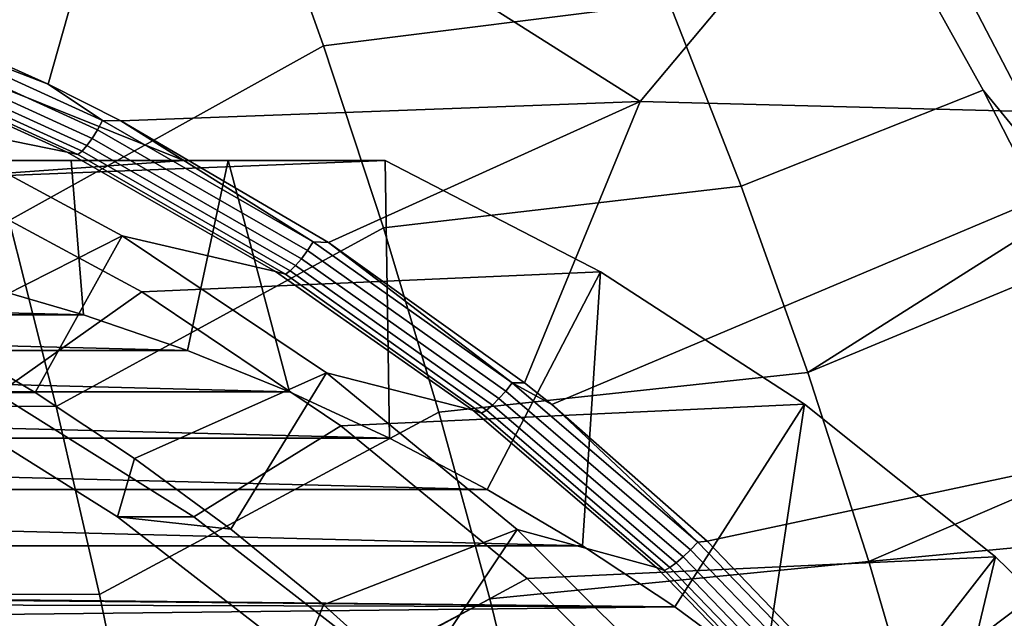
# Model space of a CAD drawing. Header units: metres. Extents: x -25 to 132, y -25 to 47.
# Tile 151 of 153: x 120.54 to 125.08, y 8.89 to 11.65. Entities that reach past the tile are written whole.
import ezdxf

# ---------------------------------------------------------------- set-up
doc = ezdxf.new("R2010")
doc.units = ezdxf.units.M
doc.layers.add('solid_12_061_031_XXX', color=7, linetype='CONTINUOUS')

msp = doc.modelspace()

# ---------------------------------------------------------------- linework, layer by layer
at = {"layer": 'solid_12_061_031_XXX'}
for points in [[(123.068596, 14.115781, 87.310493), (124.559616, 12.656854, 87.651993), (123.400963, 11.271397, 87.169708), (121.064499, 12.750232, 86.54203)], [(120.255821, 11.571157, 100.620445), (121.643417, 12.358215, 100.866386), (121.327866, 13.174587, 100.724503), (120.005104, 12.409458, 100.48436)], [(121.064499, 12.750232, 86.54203), (120.668625, 11.352134, 86.2743), (119.999359, 11.651692, 86.083221)], [(121.0047, 11.182426, 86.36972), (120.668625, 11.352134, 86.2743), (121.064499, 12.750232, 86.54203), (123.400963, 11.271397, 87.169708)], [(124.559616, 12.656854, 87.651993), (126.13797, 11.201468, 88.067482), (123.400963, 11.271397, 87.169708)], [(128.0177, 12.620083, 88.752563), (128.05751, 12.565469, 88.762527), (126.13797, 11.201468, 88.067482), (124.559616, 12.656854, 87.651993)], [(123.179398, 12.563373, 101.196953), (121.643417, 12.358215, 100.866386), (121.939598, 11.529347, 100.999466), (123.534874, 11.729218, 101.331024)], [(120.489731, 10.722337, 100.747261), (121.939598, 11.529347, 100.999466), (121.643417, 12.358215, 100.866386), (120.255821, 11.571157, 100.620445)], [(125.109108, 12.399914, 101.39106), (124.976616, 12.337974, 101.467491), (125.679176, 10.911316, 101.715584), (125.802483, 10.962689, 101.657524)], [(124.976616, 12.337974, 101.467491), (124.836098, 12.266537, 101.516327), (125.550255, 10.853882, 101.751564), (125.679176, 10.911316, 101.715584)], [(124.836098, 12.266537, 101.516327), (124.692291, 12.188006, 101.535934), (125.41909, 10.791892, 101.764534), (125.550255, 10.853882, 101.751564)], [(124.692291, 12.188006, 101.535934), (124.549347, 12.103815, 101.525238), (124.983376, 11.323663, 101.659668), (125.41909, 10.791892, 101.764534)], [(123.866539, 10.881408, 101.456093), (124.983376, 11.323663, 101.659668), (124.549347, 12.103815, 101.525238), (123.534874, 11.729218, 101.331024)], [(123.534874, 11.729218, 101.331024), (121.939598, 11.529347, 100.999466), (122.215881, 10.68876, 101.12352), (123.866539, 10.881408, 101.456093)], [(119.903908, 11.647199, 86.055687), (120.920418, 11.183416, 86.345787), (120.897202, 11.140723, 86.350113), (119.884529, 11.602762, 86.061195)], [(119.903908, 11.647199, 86.055687), (119.999359, 11.651692, 86.083221), (120.668625, 11.352134, 86.2743)], [(119.903908, 11.647199, 86.055687), (120.668625, 11.352134, 86.2743), (120.920418, 11.183416, 86.345787)], [(120.75647, 11.037997, 86.504364), (120.01593, 11.188459, 87.840981), (118.976707, 11.623514, 87.523254), (119.750397, 11.493332, 86.217415)], [(119.884529, 11.602762, 86.061195), (120.897202, 11.140723, 86.350113), (120.872612, 11.10158, 86.365723), (119.863434, 11.562053, 86.077873)], [(119.863434, 11.562053, 86.077873), (120.872612, 11.10158, 86.365723), (120.848114, 11.068316, 86.391678), (119.841881, 11.527493, 86.104729)], [(119.821144, 11.50114, 86.140167), (120.825165, 11.042911, 86.426445), (120.80513, 11.026876, 86.467941), (119.80246, 11.484561, 86.182083)], [(119.841881, 11.527493, 86.104729), (120.848114, 11.068316, 86.391678), (120.825165, 11.042911, 86.426445), (119.821144, 11.50114, 86.140167)], [(120.706383, 9.863711, 100.864609), (122.215881, 10.68876, 101.12352), (121.939598, 11.529347, 100.999466), (120.489731, 10.722337, 100.747261)], [(120.80513, 11.026876, 86.467941), (120.75647, 11.037997, 86.504364), (119.750397, 11.493332, 86.217415), (119.80246, 11.484561, 86.182083)], [(121.294647, 11, 82.58519), (112.122093, 11, 79.780853), (120.315712, 11.391693, 82.285896)], [(120.315712, 11.391693, 82.285896), (119.116798, 11.339999, 86.72953), (120.130569, 10.915606, 87.039474), (121.294647, 11, 82.58519)], [(120.920418, 11.183416, 86.345787), (120.668625, 11.352134, 86.2743), (121.0047, 11.182426, 86.36972)], [(124.173767, 10.020822, 101.571915), (125.289268, 10.727015, 101.753891), (124.983376, 11.323663, 101.659668), (123.866539, 10.881408, 101.456093)], [(125.41909, 10.791892, 101.764534), (124.983376, 11.323663, 101.659668), (125.289268, 10.727015, 101.753891)], [(121.963127, 10.621116, 86.640717), (121.0047, 11.182426, 86.36972), (123.400963, 11.271397, 87.169708)], [(122.866806, 9.972774, 86.89595), (121.963127, 10.621116, 86.640717), (123.400963, 11.271397, 87.169708)], [(122.866806, 9.972774, 86.89595), (123.400963, 11.271397, 87.169708), (126.13797, 11.201468, 88.067482), (122.992424, 9.872211, 86.931496)], [(120.13559, 10.208239, 88.635689), (119.650299, 10.463676, 88.48732), (120.01593, 11.188459, 87.840981), (121.01088, 10.652085, 88.145164)], [(121.718697, 10.487474, 86.776352), (121.01088, 10.652085, 88.145164), (120.01593, 11.188459, 87.840981), (120.75647, 11.037997, 86.504364)], [(120.920418, 11.183416, 86.345787), (121.892288, 10.623834, 86.620766), (121.865387, 10.583257, 86.62397), (120.897202, 11.140723, 86.350113)], [(120.920418, 11.183416, 86.345787), (121.0047, 11.182426, 86.36972), (121.892288, 10.623834, 86.620766)], [(121.892288, 10.623834, 86.620766), (121.0047, 11.182426, 86.36972), (121.963127, 10.621116, 86.640717)], [(123.708984, 9.242593, 87.134933), (122.992424, 9.872211, 86.931496), (126.13797, 11.201468, 88.067482), (126.272339, 9.788999, 88.03788)], [(120.897202, 11.140723, 86.350113), (121.865387, 10.583257, 86.62397), (121.837425, 10.54603, 86.63855), (120.872612, 11.10158, 86.365723)], [(120.872612, 11.10158, 86.365723), (121.837425, 10.54603, 86.63855), (121.810051, 10.514369, 86.663628), (120.848114, 11.068316, 86.391678)], [(120.825165, 11.042911, 86.426445), (121.784912, 10.490158, 86.697716), (121.763496, 10.474837, 86.738792), (120.80513, 11.026876, 86.467941)], [(120.848114, 11.068316, 86.391678), (121.810051, 10.514369, 86.663628), (121.784912, 10.490158, 86.697716), (120.825165, 11.042911, 86.426445)], [(113.877213, 11, 76.812592), (113.051346, 11, 76.741417), (112.122093, 11, 79.780853), (121.294647, 11, 82.58519)], [(114.685753, 11, 76.90992), (113.877213, 11, 76.812592), (121.294647, 11, 82.58519)], [(115.480812, 11, 77.034973), (114.685753, 11, 76.90992), (121.294647, 11, 82.58519)], [(116.265388, 11, 77.189445), (115.480812, 11, 77.034973), (121.294647, 11, 82.58519)], [(117.040443, 11, 77.374641), (116.265388, 11, 77.189445), (121.294647, 11, 82.58519)], [(117.040443, 11, 77.374641), (121.294647, 11, 82.58519), (117.806419, 11, 77.591461)], [(118.562691, 11, 77.840042), (117.806419, 11, 77.591461), (121.294647, 11, 82.58519)], [(119.3088, 11, 78.119911), (118.562691, 11, 77.840042), (121.294647, 11, 82.58519)], [(120.045624, 11, 78.43058), (119.3088, 11, 78.119911), (121.294647, 11, 82.58519)], [(120.774689, 11, 78.771492), (120.045624, 11, 78.43058), (121.294647, 11, 82.58519)], [(120.045624, 11, 78.43058), (120.774689, 11, 78.771492), (120.832809, 10.287114, 78.365791), (120.346565, 10.427824, 78.217133)], [(122.2239, 11, 79.545753), (120.130569, 10.915606, 87.039474), (121.10125, 10.392328, 87.336243), (123.217552, 10.485898, 79.849541)], [(122.2239, 11, 79.545753), (121.294647, 11, 82.58519), (120.130569, 10.915606, 87.039474)], [(121.763496, 10.474837, 86.738792), (121.718697, 10.487474, 86.776352), (120.75647, 11.037997, 86.504364), (120.80513, 11.026876, 86.467941)], [(121.499428, 11, 79.142937), (120.774689, 11, 78.771492), (121.294647, 11, 82.58519)], [(120.774689, 11, 78.771492), (121.499428, 11, 79.142937), (121.311852, 10.121631, 78.512245), (120.832809, 10.287114, 78.365791)], [(121.499428, 11, 79.142937), (121.294647, 11, 82.58519), (122.2239, 11, 79.545753)], [(121.499428, 11, 79.142937), (121.782822, 9.931658, 78.656235), (121.311852, 10.121631, 78.512245)], [(121.499428, 11, 79.142937), (122.2239, 11, 79.545753), (122.243942, 9.717917, 78.797218), (121.782822, 9.931658, 78.656235)], [(122.694725, 9.480643, 78.935036), (122.243942, 9.717917, 78.797218), (122.2239, 11, 79.545753), (123.217552, 10.485898, 79.849541)], [(120.130569, 10.915606, 87.039474), (119.480537, 10.393644, 86.840736), (120.434975, 9.921598, 87.132538), (121.10125, 10.392328, 87.336243)], [(123.866539, 10.881408, 101.456093), (122.215881, 10.68876, 101.12352), (122.471733, 9.837229, 101.238342), (124.173767, 10.020822, 101.571915)], [(118.776421, 10.73449, 100.362259), (118.952461, 9.870135, 100.48027), (120.706383, 9.863711, 100.864609), (120.489731, 10.722337, 100.747261)], [(124.173767, 10.020822, 101.571915), (125.387497, 10.525743, 101.784081), (125.289268, 10.727015, 101.753891)], [(120.905319, 8.995996, 100.97229), (122.471733, 9.837229, 101.238342), (122.215881, 10.68876, 101.12352), (120.706383, 9.863711, 100.864609)], [(120.608315, 9.928208, 88.780212), (120.13559, 10.208239, 88.635689), (121.01088, 10.652085, 88.145164)], [(121.067329, 9.624261, 88.920547), (120.608315, 9.928208, 88.780212), (121.01088, 10.652085, 88.145164), (121.95253, 10.019268, 88.43306)], [(122.627853, 9.846625, 87.032875), (121.95253, 10.019268, 88.43306), (121.01088, 10.652085, 88.145164), (121.718697, 10.487474, 86.776352)], [(121.892288, 10.623834, 86.620766), (122.810547, 9.97315, 86.880188), (122.780151, 9.935047, 86.882324), (121.865387, 10.583257, 86.62397)], [(121.892288, 10.623834, 86.620766), (121.963127, 10.621116, 86.640717), (122.810547, 9.97315, 86.880188)], [(122.810547, 9.97315, 86.880188), (121.963127, 10.621116, 86.640717), (122.866806, 9.972774, 86.89595)], [(121.837425, 10.54603, 86.63855), (122.748962, 9.900078, 86.89592), (122.718834, 9.870321, 86.920158), (121.810051, 10.514369, 86.663628)], [(121.865387, 10.583257, 86.62397), (122.780151, 9.935047, 86.882324), (122.748962, 9.900078, 86.89592), (121.837425, 10.54603, 86.63855)], [(121.810051, 10.514369, 86.663628), (122.718834, 9.870321, 86.920158), (122.691566, 9.847548, 86.953598), (121.784912, 10.490158, 86.697716)], [(124.455894, 9.148337, 101.678268), (125.761681, 9.711667, 101.898628), (125.387497, 10.525743, 101.784081), (124.173767, 10.020822, 101.571915)], [(123.217552, 10.485898, 79.849541), (121.10125, 10.392328, 87.336243), (122.019997, 9.774908, 87.617134), (124.159012, 9.874022, 80.137375)], [(122.668777, 9.833117, 86.994255), (122.627853, 9.846625, 87.032875), (121.718697, 10.487474, 86.776352), (121.763496, 10.474837, 86.738792)], [(121.784912, 10.490158, 86.697716), (122.691566, 9.847548, 86.953598), (122.668777, 9.833117, 86.994255), (121.763496, 10.474837, 86.738792)], [(122.694725, 9.480643, 78.935036), (123.217552, 10.485898, 79.849541), (123.133812, 9.220531, 79.069275)], [(123.56002, 8.938313, 79.199585), (123.133812, 9.220531, 79.069275), (123.217552, 10.485898, 79.849541), (124.159012, 9.874022, 80.137375)], [(120.832809, 10.287114, 78.365791), (114.864433, 10.287114, 76.541077), (115.350677, 10.427824, 76.689735)], [(120.346565, 10.427824, 78.217133), (120.832809, 10.287114, 78.365791), (115.350677, 10.427824, 76.689735)], [(121.10125, 10.392328, 87.336243), (120.434975, 9.921598, 87.132538), (121.340523, 9.354031, 87.409393), (122.019997, 9.774908, 87.617134)], [(121.311852, 10.121631, 78.512245), (114.385391, 10.121631, 76.394615), (114.864433, 10.287114, 76.541077)], [(120.832809, 10.287114, 78.365791), (121.311852, 10.121631, 78.512245), (114.864433, 10.287114, 76.541077)], [(120.084106, 9.921615, 88.280098), (120.13559, 10.208239, 88.635689), (120.608315, 9.928208, 88.780212)], [(121.782822, 9.931658, 78.656235), (113.914421, 9.931658, 76.250626), (114.385391, 10.121631, 76.394615)], [(121.311852, 10.121631, 78.512245), (121.782822, 9.931658, 78.656235), (114.385391, 10.121631, 76.394615)], [(121.511528, 9.297127, 89.056358), (121.067329, 9.624261, 88.920547), (121.95253, 10.019268, 88.43306)], [(121.939842, 8.947596, 89.187302), (121.511528, 9.297127, 89.056358), (121.95253, 10.019268, 88.43306), (122.832382, 9.295731, 88.702057)], [(123.475502, 9.121097, 87.273102), (122.832382, 9.295731, 88.702057), (121.95253, 10.019268, 88.43306), (122.627853, 9.846625, 87.032875)], [(124.173767, 10.020822, 101.571915), (122.471733, 9.837229, 101.238342), (122.706612, 8.975529, 101.343719), (124.455894, 9.148337, 101.678268)], [(122.810547, 9.97315, 86.880188), (123.666847, 9.236904, 87.123192), (123.633179, 9.201612, 87.124329), (122.780151, 9.935047, 86.882324)], [(122.810547, 9.97315, 86.880188), (122.866806, 9.972774, 86.89595), (122.992424, 9.872211, 86.931496)], [(122.810547, 9.97315, 86.880188), (122.992424, 9.872211, 86.931496), (123.666847, 9.236904, 87.123192)], [(122.243942, 9.717917, 78.797218), (113.4533, 9.717917, 76.10965), (113.914421, 9.931658, 76.250626)], [(121.782822, 9.931658, 78.656235), (122.243942, 9.717917, 78.797218), (113.914421, 9.931658, 76.250626)], [(120.989677, 9.354033, 88.556961), (120.084106, 9.921615, 88.280098), (120.608315, 9.928208, 88.780212), (121.067329, 9.624261, 88.920547)], [(121.340523, 9.354031, 87.409393), (120.434975, 9.921598, 87.132538), (120.084106, 9.921615, 88.280098), (120.989677, 9.354033, 88.556961)], [(122.780151, 9.935047, 86.882324), (123.633179, 9.201612, 87.124329), (123.598961, 9.169221, 87.136993), (122.748962, 9.900078, 86.89592)], [(118.952461, 9.870135, 100.48027), (119.114136, 8.997888, 100.588524), (120.905319, 8.995996, 100.97229), (120.706383, 9.863711, 100.864609)], [(124.159012, 9.874022, 80.137375), (122.019997, 9.774908, 87.617134), (122.878426, 9.06899, 87.879578), (125.039619, 9.170016, 80.406601)], [(122.718834, 9.870321, 86.920158), (123.566238, 9.141655, 87.160439), (123.536949, 9.120558, 87.193268), (122.691566, 9.847548, 86.953598)], [(122.748962, 9.900078, 86.89592), (123.598961, 9.169221, 87.136993), (123.566238, 9.141655, 87.160439), (122.718834, 9.870321, 86.920158)], [(123.666847, 9.236904, 87.123192), (122.992424, 9.872211, 86.931496), (123.708984, 9.242593, 87.134933)], [(123.56002, 8.938313, 79.199585), (124.159012, 9.874022, 80.137375), (123.972534, 8.634505, 79.325699)], [(124.370399, 8.309829, 79.447342), (123.972534, 8.634505, 79.325699), (124.159012, 9.874022, 80.137375), (125.039619, 9.170016, 80.406601)], [(121.086075, 8.119905, 101.070091), (122.706612, 8.975529, 101.343719), (122.471733, 9.837229, 101.238342), (120.905319, 8.995996, 100.97229)], [(123.51284, 9.107183, 87.233521), (123.475502, 9.121097, 87.273102), (122.627853, 9.846625, 87.032875), (122.668777, 9.833117, 86.994255)], [(122.691566, 9.847548, 86.953598), (123.536949, 9.120558, 87.193268), (123.51284, 9.107183, 87.233521), (122.668777, 9.833117, 86.994255)], [(122.019997, 9.774908, 87.617134), (121.340523, 9.354031, 87.409393), (122.188515, 8.696386, 87.668648), (122.878426, 9.06899, 87.879578)], [(124.483772, 8.435565, 87.356873), (123.708984, 9.242593, 87.134933), (126.272339, 9.788999, 88.03788)], [(125.185623, 7.556711, 87.560493), (124.483772, 8.435565, 87.356873), (126.272339, 9.788999, 88.03788), (127.309799, 8.361344, 88.333076)], [(122.694725, 9.480643, 78.935036), (113.002518, 9.480643, 75.971832), (113.4533, 9.717917, 76.10965)], [(122.243942, 9.717917, 78.797218), (122.694725, 9.480643, 78.935036), (113.4533, 9.717917, 76.10965)], [(124.455894, 9.148337, 101.678268), (125.941605, 9.288964, 101.953491), (125.761681, 9.711667, 101.898628)], [(120.989677, 9.354033, 88.556961), (121.067329, 9.624261, 88.920547), (121.511528, 9.297127, 89.056358)], [(123.133812, 9.220531, 79.069275), (112.563431, 9.220531, 75.837585), (113.002518, 9.480643, 75.971832)], [(122.694725, 9.480643, 78.935036), (123.133812, 9.220531, 79.069275), (113.002518, 9.480643, 75.971832)], [(121.837692, 8.696367, 88.816223), (120.989677, 9.354033, 88.556961), (121.511528, 9.297127, 89.056358), (121.939842, 8.947596, 89.187302)], [(122.188515, 8.696386, 87.668648), (121.340523, 9.354031, 87.409393), (120.989677, 9.354033, 88.556961), (121.837692, 8.696367, 88.816223)], [(122.351234, 8.576509, 89.31308), (121.939842, 8.947596, 89.187302), (122.832382, 9.295731, 88.702057)], [(122.74472, 8.184761, 89.43338), (122.351234, 8.576509, 89.31308), (122.832382, 9.295731, 88.702057), (123.642487, 8.488008, 88.94973)], [(124.254074, 8.317212, 87.495819), (123.642487, 8.488008, 88.94973), (122.832382, 9.295731, 88.702057), (123.475502, 9.121097, 87.273102)], [(124.712296, 8.264836, 101.77491), (126.105659, 8.882563, 102.003395), (125.941605, 9.288964, 101.953491), (124.455894, 9.148337, 101.678268)], [(123.666847, 9.236904, 87.123192), (124.453514, 8.421448, 87.348503), (124.416832, 8.389278, 87.348717), (123.633179, 9.201612, 87.124329)], [(123.666847, 9.236904, 87.123192), (123.708984, 9.242593, 87.134933), (124.483772, 8.435565, 87.356873), (124.453514, 8.421448, 87.348503)], [(117.848618, 8.999596, 77.45343), (112.563431, 9.220531, 75.837585), (123.133812, 9.220531, 79.069275), (123.56002, 8.938313, 79.199585)], [(123.633179, 9.201612, 87.124329), (124.416832, 8.389278, 87.348717), (124.379822, 8.35976, 87.360535), (123.598961, 9.169221, 87.136993)], [(124.455894, 9.148337, 101.678268), (122.706612, 8.975529, 101.343719), (122.920006, 8.104439, 101.439438), (124.712296, 8.264836, 101.77491)], [(125.039619, 9.170016, 80.406601), (122.878426, 9.06899, 87.879578), (123.668793, 8.280939, 88.121216), (125.851265, 8.380338, 80.654747)], [(123.566238, 9.141655, 87.160439), (124.344696, 8.334649, 87.38324), (124.31353, 8.315439, 87.415497), (123.536949, 9.120558, 87.193268)], [(123.598961, 9.169221, 87.136993), (124.379822, 8.35976, 87.360535), (124.344696, 8.334649, 87.38324), (123.566238, 9.141655, 87.160439)], [(124.370399, 8.309829, 79.447342), (125.039619, 9.170016, 80.406601), (124.752342, 7.965309, 79.56411)], [(125.117874, 7.601398, 79.675865), (124.752342, 7.965309, 79.56411), (125.039619, 9.170016, 80.406601), (125.851265, 8.380338, 80.654747)], [(124.288193, 8.303274, 87.455376), (124.254074, 8.317212, 87.495819), (123.475502, 9.121097, 87.273102), (123.51284, 9.107183, 87.233521)], [(123.536949, 9.120558, 87.193268), (124.31353, 8.315439, 87.415497), (124.288193, 8.303274, 87.455376), (123.51284, 9.107183, 87.233521)], [(122.878426, 9.06899, 87.879578), (122.188515, 8.696386, 87.668648), (122.970818, 7.954951, 87.907829), (123.668793, 8.280939, 88.121216)], [(118.300285, 8.987371, 77.591522), (117.848618, 8.999596, 77.45343), (123.56002, 8.938313, 79.199585)], [(119.114136, 8.997888, 100.588524), (119.261063, 8.118385, 100.686836), (121.086075, 8.119905, 101.070091), (120.905319, 8.995996, 100.97229)], [(118.748268, 8.950697, 77.728485), (118.300285, 8.987371, 77.591522), (123.56002, 8.938313, 79.199585)], [(119.193756, 8.889174, 77.864677), (118.748268, 8.950697, 77.728485), (123.56002, 8.938313, 79.199585)], [(121.086075, 8.119905, 101.070091), (122.920006, 8.104439, 101.439438), (122.706612, 8.975529, 101.343719)], [(119.637985, 8.802933, 78.000496), (119.193756, 8.889174, 77.864677), (123.56002, 8.938313, 79.199585), (123.972534, 8.634505, 79.325699)], [(121.837692, 8.696367, 88.816223), (121.939842, 8.947596, 89.187302), (122.351234, 8.576509, 89.31308)]]:
    msp.add_3dface(points, dxfattribs=at)

doc.saveas('drawing.dxf')
